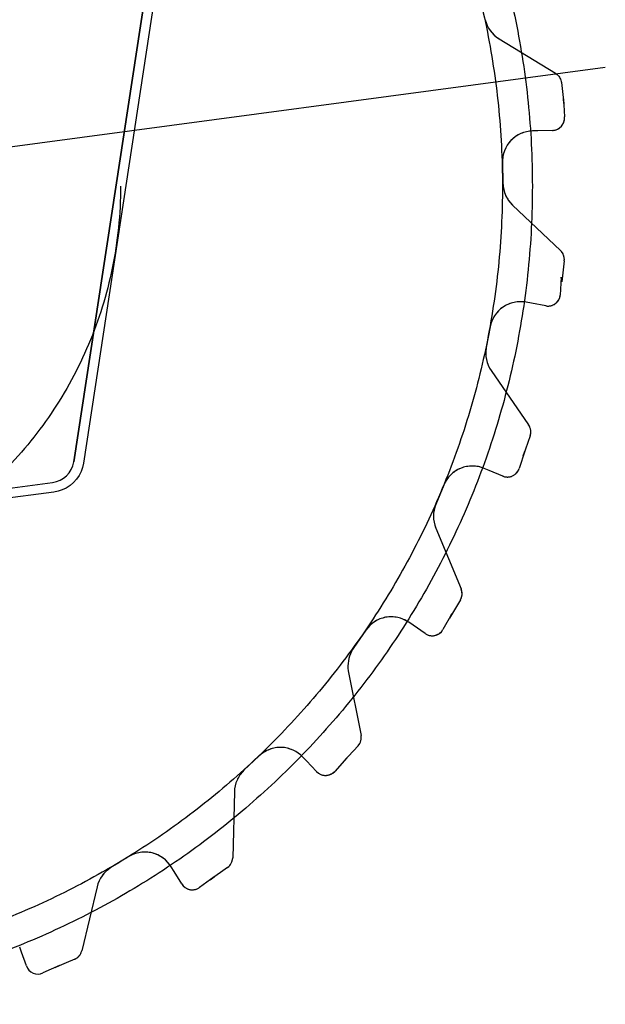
# Model space of a CAD drawing. Extents: x 26250 to 211390, y 12641 to 169243.
# Tile 24 of 132: x 45740 to 46216, y 25609 to 26409. Entities that reach past the tile are written whole.
import ezdxf

# ---------------------------------------------------------------- set-up
doc = ezdxf.new("R2010")
doc.units = 0
doc.header["$LTSCALE"] = 212.5
doc.linetypes.add('CENTER', pattern=[50.5, 30, -9, 2.5, -9])
doc.linetypes.add('HIDDEN', pattern=[12.6, 8.4, -4.2])
doc.layers.add('11', color=7, linetype='CONTINUOUS')

# ---------------------------------------------------------------- blocks, each defined once
blk = doc.blocks.new('*G6')
at = {"layer": '11', "color": 7, "linetype": 'CONTINUOUS'}
for p, q in [((45896.68, 26787.45), (45784.04, 26049.86)), ((45784.04, 26049.86), (45895.86, 26782.05)), ((45903.24, 26777.37), (45791.91, 26048.64)), ((46129.34, 26393.32), (46174.99, 26365.44)), ((46179.84, 26357.91), (46181.95, 26340.76)), ((46181.95, 26340.76), (46181.47, 26344.66)), ((46181.47, 26344.66), (46182.38, 26329.95)), ((46160.79, 26318.6), (46156.49, 26318.5)), ((46172.71, 26318.93), (46160.79, 26318.6)), ((46132.05, 26292.88), (46132.48, 26275.8)), ((46140.29, 26258.27), (46179.14, 26221.5)), ((46182.21, 26213.14), (46180.18, 26195.97)), ((46179.72, 26199.78), (46178.99, 26185.26)), ((46180.18, 26195.97), (46179.72, 26199.78)), ((46155.51, 26178.63), (46151.28, 26179.44)), ((46167.24, 26176.48), (46155.51, 26178.63)), ((46122.05, 26159.46), (46118.92, 26142.66)), ((46122.91, 26123.89), (46153.28, 26079.85)), ((46154.54, 26071.03), (46148.99, 26054.66)), ((46150.16, 26058.41), (46145.59, 26044.42)), ((46148.99, 26054.66), (46150.16, 26058.41)), ((46121.25, 26042.83), (46117.28, 26044.49)), ((46132.27, 26038.28), (46121.25, 26042.83)), ((45289.17, 25969.38), (45766.9, 26033.05)), ((46084.54, 26031.03), (46077.98, 26015.25)), ((45767.9, 26025.33), (45290.21, 25961.6)), ((46077.98, 25996.06), (46098.52, 25946.67)), ((46097.93, 25937.78), (46089.09, 25922.92)), ((46059.5, 25917.12), (46055.96, 25919.57)), ((46091.02, 25926.35), (46083.64, 25913.62)), ((46089.09, 25922.92), (46091.02, 25926.35)), ((46021.13, 25913.21), (46011.44, 25899.14)), ((46069.34, 25910.38), (46059.5, 25917.12)), ((46006.81, 25880.28), (46017.28, 25827.78)), ((46014.84, 25819.21), (46003.11, 25806.51)), ((45934.62, 25811.14), (45922.22, 25799.39)), ((45972.96, 25806.99), (45970.01, 25810.12)), ((45981.19, 25798.35), (45972.96, 25806.99)), ((46005.71, 25809.46), (45995.85, 25798.54)), ((46003.11, 25806.51), (46005.71, 25809.46)), ((45914.41, 25781.86), (45913.09, 25728.38)), ((45828.78, 25729.29), (45814.2, 25720.38)), ((45865.42, 25717.26), (45863.18, 25720.94)), ((45908.93, 25720.51), (45894.81, 25710.52)), ((45871.67, 25707.1), (45865.42, 25717.26)), ((45897.97, 25712.87), (45886.05, 25704.24)), ((45894.81, 25710.52), (45897.97, 25712.87)), ((45802.92, 25704.85), (45790.51, 25652.82)), ((45741.57, 25651.85), (45740.15, 25655.91)), ((45745.57, 25640.62), (45741.57, 25651.85)), ((45772.5, 25640.79), (45759.04, 25634.83)), ((45784.81, 25645.98), (45768.92, 25639.15)), ((45768.92, 25639.15), (45772.5, 25640.79))]:
    blk.add_line(p, q, dxfattribs=at)
at = {"layer": '11', "color": 7, "linetype": 'HIDDEN'}
for p, q in [((46129.34, 26393.32), (46174.99, 26365.44)), ((46179.84, 26357.91), (46181.95, 26340.76)), ((46181.95, 26340.76), (46181.47, 26344.66)), ((46181.47, 26344.66), (46182.38, 26329.95)), ((46160.79, 26318.6), (46156.49, 26318.5)), ((46172.71, 26318.93), (46160.79, 26318.6)), ((46132.05, 26292.88), (46132.48, 26275.8)), ((46140.29, 26258.27), (46179.14, 26221.5)), ((46182.21, 26213.14), (46180.18, 26195.97)), ((46179.72, 26199.78), (46178.99, 26185.26)), ((46180.18, 26195.97), (46179.72, 26199.78)), ((46155.51, 26178.63), (46151.28, 26179.44)), ((46167.24, 26176.48), (46155.51, 26178.63)), ((46122.05, 26159.46), (46118.92, 26142.66)), ((46122.91, 26123.89), (46153.28, 26079.85)), ((46154.54, 26071.03), (46148.99, 26054.66)), ((46150.16, 26058.41), (46145.59, 26044.42)), ((46148.99, 26054.66), (46150.16, 26058.41)), ((46121.25, 26042.83), (46117.28, 26044.49)), ((46132.27, 26038.28), (46121.25, 26042.83)), ((46084.54, 26031.03), (46077.98, 26015.25)), ((46077.98, 25996.06), (46098.52, 25946.67)), ((46097.93, 25937.78), (46089.09, 25922.92)), ((46059.5, 25917.12), (46055.96, 25919.57)), ((46091.02, 25926.35), (46083.64, 25913.62)), ((46089.09, 25922.92), (46091.02, 25926.35)), ((46021.13, 25913.21), (46011.44, 25899.14)), ((46069.34, 25910.38), (46059.5, 25917.12)), ((46006.81, 25880.28), (46017.28, 25827.78)), ((46014.84, 25819.21), (46003.11, 25806.51)), ((45934.62, 25811.14), (45922.22, 25799.39)), ((45972.96, 25806.99), (45970.01, 25810.12)), ((45981.19, 25798.35), (45972.96, 25806.99)), ((46005.71, 25809.46), (45995.85, 25798.54)), ((46003.11, 25806.51), (46005.71, 25809.46)), ((45914.41, 25781.86), (45913.09, 25728.38)), ((45828.78, 25729.29), (45814.2, 25720.38)), ((45865.42, 25717.26), (45863.18, 25720.94)), ((45908.93, 25720.51), (45894.81, 25710.52)), ((45871.67, 25707.1), (45865.42, 25717.26)), ((45897.97, 25712.87), (45886.05, 25704.24)), ((45894.81, 25710.52), (45897.97, 25712.87)), ((45802.92, 25704.85), (45790.51, 25652.82)), ((45741.57, 25651.85), (45740.15, 25655.91))]:
    blk.add_line(p, q, dxfattribs=at)
at = {"layer": '11', "color": 7, "linetype": 'CENTER'}
blk.add_line((44688.37, 26166.47), (46215.53, 26370.24), dxfattribs=at)
at = {"layer": '11', "color": 7, "linetype": 'CONTINUOUS'}
for points in [[(46174.99, 26365.44), (46175.74, 26364.94), (46176.45, 26364.36), (46177.12, 26363.71), (46177.73, 26363), (46178.28, 26362.23), (46178.75, 26361.41), (46179.15, 26360.56), (46179.46, 26359.69), (46179.69, 26358.8), (46179.84, 26357.91)], [(45791.91, 26048.64), (45791.19, 26045.3), (45790.02, 26041.97), (45788.39, 26038.74), (45786.32, 26035.7), (45783.84, 26032.94), (45781.01, 26030.54), (45777.91, 26028.56), (45774.63, 26027.02), (45771.26, 26025.95), (45767.9, 26025.33)], [(46011.44, 25899.14), (46010.4, 25897.5), (46009.47, 25895.77), (46008.65, 25893.95), (46007.96, 25892.07), (46007.41, 25890.13), (46007, 25888.15), (46006.73, 25886.16), (46006.62, 25884.17), (46006.64, 25882.21), (46006.81, 25880.28)]]:
    blk.add_lwpolyline(points, dxfattribs=at)
at = {"layer": '11', "color": 7, "linetype": 'HIDDEN'}
for points in [[(46174.99, 26365.44), (46175.74, 26364.94), (46176.45, 26364.36), (46177.12, 26363.71), (46177.73, 26363), (46178.28, 26362.23), (46178.75, 26361.41), (46179.15, 26360.56), (46179.46, 26359.69), (46179.69, 26358.8), (46179.84, 26357.91)], [(46011.44, 25899.14), (46010.4, 25897.5), (46009.47, 25895.77), (46008.65, 25893.95), (46007.96, 25892.07), (46007.41, 25890.13), (46007, 25888.15), (46006.73, 25886.16), (46006.62, 25884.17), (46006.64, 25882.21), (46006.81, 25880.28)]]:
    blk.add_lwpolyline(points, dxfattribs=at)
at = {"layer": '11', "color": 7, "linetype": 'CENTER'}
blk.add_circle((45492.01, 26273.69), 664.3, dxfattribs=at)
at = {"layer": '11', "color": 7, "linetype": 'HIDDEN'}
for radius in [640, 330]:
    blk.add_circle((45492.01, 26273.69), radius, dxfattribs=at)
at = {"layer": '11', "color": 7, "linetype": 'CONTINUOUS'}
for centre, radius, start, end in [((46142.37, 26414.66), 25, -166.55923, -121.41061), ((46172.43, 26328.93), 10, -88.39011, 5.89206), ((46157.04, 26293.5), 25, 91.27939, -178.57343), ((46157.46, 26276.42), 24.99, -178.57428, -133.40775), ((46172.27, 26214.24), 10.01, -6.26938, 46.57925), ((46169.05, 26186.31), 10, -100.40694, -6.06744), ((46146.63, 26154.87), 25, 79.28674, 169.42714), ((46143.52, 26138.08), 25.02, 169.45084, -145.43524), ((46145.04, 26074.17), 10.01, -18.28406, 34.55688), ((45764.27, 26052.87), 19.99, -82.44275, -8.67636), ((46107.62, 26021.44), 25, 67.27401, 157.43842), ((46136.08, 26047.53), 10, -112.38765, -18.09351), ((46101.06, 26005.66), 25, 157.43613, -157.41037), ((46089.3, 25942.82), 9.99, -30.30124, 22.61401), ((46041.72, 25899.02), 25, 55.2672, 145.43826), ((46074.99, 25918.63), 10, -124.39853, -30.09247), ((46007.45, 25825.94), 9.99, -42.31647, 10.59583), ((45951.81, 25792.98), 25, 43.28052, 133.43654), ((45939.4, 25781.24), 24.99, 133.4313, 178.59102), ((45988.43, 25805.25), 10, -136.39841, -42.10757), ((45841.82, 25707.96), 25, 31.26599, 121.43474), ((45903.09, 25728.63), 10, -54.27386, -1.41473), ((45827.25, 25699.05), 25, 121.44084, 166.58716), ((45880.19, 25712.34), 10, -148.41289, -54.08743), ((45780.79, 25655.13), 9.99, -66.31604, -13.39612), ((45754.99, 25643.97), 10, -160.39691, -66.11035)]:
    blk.add_arc(centre, radius, start, end, dxfattribs=at)
at = {"layer": '11', "color": 7, "linetype": 'HIDDEN'}
for centre, radius, start, end in [((46142.37, 26414.66), 25, -166.55923, -121.41061), ((46172.43, 26328.93), 10, -88.39011, 5.89206), ((46157.04, 26293.5), 25, 91.27939, -178.57343), ((46157.46, 26276.42), 24.99, -178.57428, -133.40775), ((46172.27, 26214.24), 10.01, -6.26938, 46.57925), ((46169.05, 26186.31), 10, -100.40694, -6.06744), ((46146.63, 26154.87), 25, 79.28674, 169.42714), ((46143.52, 26138.08), 25.02, 169.45084, -145.43524), ((46145.04, 26074.17), 10.01, -18.28406, 34.55688), ((46107.62, 26021.44), 25, 67.27401, 157.43842), ((46136.08, 26047.53), 10, -112.38765, -18.09351), ((46101.06, 26005.66), 25, 157.43613, -157.41037), ((46089.3, 25942.82), 9.99, -30.30124, 22.61401), ((46041.72, 25899.02), 25, 55.2672, 145.43826), ((46074.99, 25918.63), 10, -124.39853, -30.09247), ((46007.45, 25825.94), 9.99, -42.31647, 10.59583), ((45951.81, 25792.98), 25, 43.28052, 133.43654), ((45939.4, 25781.24), 24.99, 133.4313, 178.59102), ((45988.43, 25805.25), 10, -136.39841, -42.10757), ((45841.82, 25707.96), 25, 31.26599, 121.43474), ((45903.09, 25728.63), 10, -54.27386, -1.41473), ((45827.25, 25699.05), 25, 121.44084, 166.58716), ((45880.19, 25712.34), 10, -148.41289, -54.08743), ((45780.79, 25655.13), 9.99, -66.31604, -13.39612)]:
    blk.add_arc(centre, radius, start, end, dxfattribs=at)

msp = doc.modelspace()

# ---------------------------------------------------------------- block references
at = {"layer": '11', "color": 7, "linetype": 'CONTINUOUS'}
msp.add_blockref('*G6', (0, 0), dxfattribs=at)

doc.saveas('drawing.dxf')
